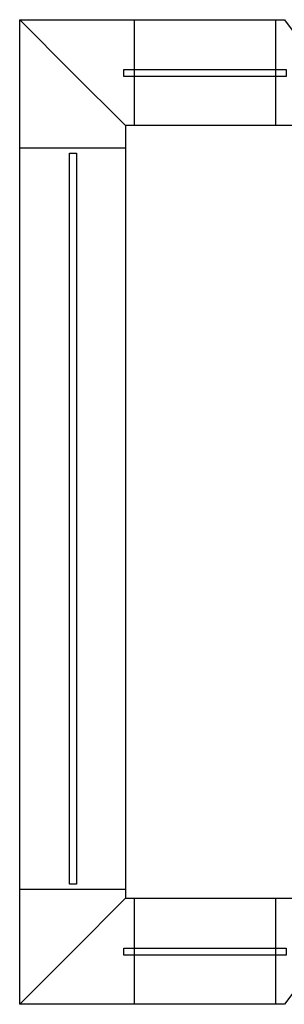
# Model space of a CAD drawing. Header units: millimetres. Extents: x 7160 to 53956, y -61034 to -3815.
# Tile 13 of 36: x 15265 to 15646, y -33877 to -32461. Entities that reach past the tile are written whole.
import ezdxf

# ---------------------------------------------------------------- set-up
doc = ezdxf.new("R2010")
doc.units = ezdxf.units.MM
for name, color, linetype in [('ROOMS', 1, 'Continuous'), ('WALLS', 3, 'Continuous'), ('WINDOWS', 6, 'Continuous')]:
    doc.layers.add(name, color=color, linetype=linetype)

# ---------------------------------------------------------------- blocks, each defined once
blk = doc.blocks.new('6-Fixed_76')
blk.add_lwpolyline([(-584.3, 5.9), (584.3, 5.9), (584.3, -6.8), (-584.3, -6.8), (-584.3, 5.9)])

msp = doc.modelspace()

# ---------------------------------------------------------------- linework, layer by layer
at = {"layer": 'ROOMS'}
msp.add_lwpolyline([(15798.8, -33724.8), (15798.8, -32613.6), (15417.8, -32613.6), (15417.8, -33724.8), (15798.8, -33724.8)], close=True, dxfattribs=at)
at = {"layer": 'WALLS'}
for points in [[(15265.4, -33877.2), (15265.4, -32461.2), (15341.6, -32537.4), (15417.8, -32613.6), (15417.8, -33724.8), (15341.6, -33801.1), (15265.4, -33877.2)], [(15265.4, -32461.2), (15646.4, -32461.2), (15703.5, -32537.4), (15798.8, -32613.6), (15417.8, -32613.6), (15341.6, -32537.4), (15265.4, -32461.2)], [(15417.8, -33724.8), (15798.8, -33724.8), (15703.5, -33801.1), (15646.4, -33877.2), (15265.4, -33877.2), (15341.6, -33801.1), (15417.8, -33724.8)]]:
    msp.add_lwpolyline(points, dxfattribs=at)
at = {"layer": 'WINDOWS'}
for points in [[(15430.5, -32461.2), (15633.7, -32461.2), (15633.7, -32613.6), (15430.5, -32613.6), (15430.5, -32461.2)], [(15265.4, -33712.2), (15265.4, -32645.4), (15417.8, -32645.4), (15417.8, -33712.2), (15265.4, -33712.2)], [(15430.5, -33724.8), (15633.7, -33724.8), (15633.7, -33877.2), (15430.5, -33877.2), (15430.5, -33724.8)]]:
    msp.add_lwpolyline(points, dxfattribs=at)

# ---------------------------------------------------------------- block references
at = {"layer": 'WINDOWS', "xscale": 0.2, "yscale": 0.8}
for p in [(15532.1, -32537.4), (15532.1, -33801)]:
    msp.add_blockref('6-Fixed_76', p, dxfattribs=at)
at = {"layer": 'WINDOWS', "xscale": 0.9, "yscale": 0.8, "rotation": 90}
msp.add_blockref('6-Fixed_76', (15341.6, -33178.8), dxfattribs=at)

doc.saveas('drawing.dxf')
